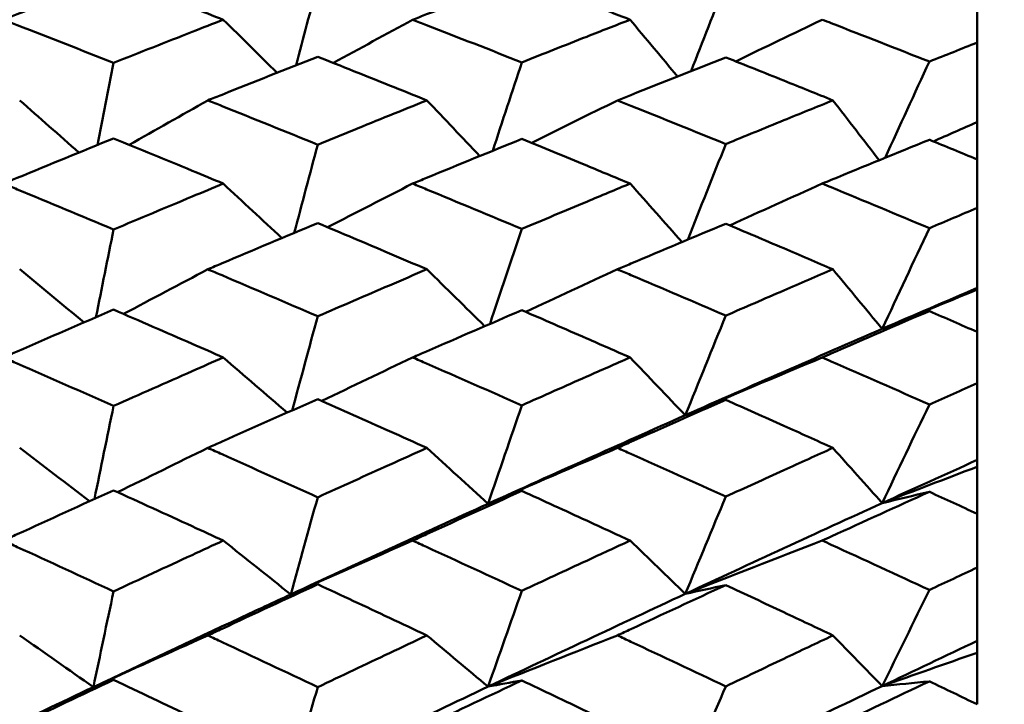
# Model space of a CAD drawing. Header units: millimetres. Extents: x 563 to 2732, y 83 to 2094.
# Tile 17 of 74: x 868.44 to 873.78, y 239.09 to 242.8. Entities that reach past the tile are written whole.
import ezdxf

# ---------------------------------------------------------------- set-up
doc = ezdxf.new("R2010")
doc.units = ezdxf.units.MM
doc.header["$LTSCALE"] = 10
doc.layers.add('Widoczne (ISO)', color=7, linetype='Continuous', lineweight=50)

msp = doc.modelspace()

# ---------------------------------------------------------------- linework, layer by layer
at = {"layer": 'Widoczne (ISO)'}
for p, q in [((873.6363, 242.6762), (873.6363, 242.9231)), ((873.6363, 242.6762), (873.6363, 242.2452)), ((873.6363, 242.2452), (873.6363, 242.0427)), ((873.6363, 241.7798), (873.6363, 242.0427)), ((873.6363, 241.7798), (873.6363, 241.3461)), ((873.6363, 241.3461), (873.6363, 241.337)), ((873.6363, 241.337), (873.6363, 241.1078)), ((873.6363, 240.8299), (873.6363, 241.1078)), ((873.6363, 240.8299), (873.6363, 240.4136)), ((873.6363, 240.4136), (873.6363, 240.3769)), ((873.6363, 240.3769), (873.6363, 240.122)), ((873.6363, 239.8302), (873.6363, 240.122)), ((873.6363, 239.8302), (873.6363, 239.4329)), ((873.6363, 239.4329), (873.6363, 239.3689)), ((873.6363, 239.3689), (873.6363, 239.0892))]:
    msp.add_line(p, q, dxfattribs=at)
msp.add_circle((836.6039, 228.2209), 50, dxfattribs=at)
for points, knots in [([(868.9509, 243.03), (868.7768, 242.9638), (868.6028, 242.897), (868.4035, 242.8199), (868.3782, 242.8101), (868.3529, 242.8002)], [0.01556037, 0.01556037, 0.01556037, 0.01556037, 0.07555527, 0.07555527, 0.08428623, 0.08428623, 0.08428623, 0.08428623]), ([(869.5464, 242.8002), (869.4899, 242.8222), (869.4334, 242.8442), (869.2349, 242.9211), (869.0929, 242.9757), (868.9509, 243.03)], [0.04208868, 0.04208868, 0.04208868, 0.04208868, 0.06158988, 0.06158988, 0.11059803, 0.11059803, 0.11059803, 0.11059803]), ([(871.1659, 243.0274), (870.9937, 242.962), (870.8215, 242.896), (870.6241, 242.8198), (870.5988, 242.81), (870.5736, 242.8002)], [0.02530969, 0.02530969, 0.02530969, 0.02530969, 0.08465152, 0.08465152, 0.09334823, 0.09334823, 0.09334823, 0.09334823]), ([(871.7533, 242.8002), (871.6749, 242.8309), (871.5964, 242.8614), (871.4006, 242.9372), (871.2833, 242.9825), (871.1659, 243.0274)], [0.03448054, 0.03448054, 0.03448054, 0.03448054, 0.06157222, 0.06157222, 0.10209717, 0.10209717, 0.10209717, 0.10209717]), ([(868.3529, 242.8002), (868.3781, 242.7904), (868.4034, 242.7806), (868.6027, 242.7031), (868.7768, 242.635), (868.9509, 242.5663)], [0.06686277, 0.06686277, 0.06686277, 0.06686277, 0.07557848, 0.07557848, 0.13558897, 0.13558897, 0.13558897, 0.13558897]), ([(868.9509, 242.5663), (869.0929, 242.6226), (869.2348, 242.6785), (869.4333, 242.7562), (869.4899, 242.7782), (869.5464, 242.8002)], [0.01259731, 0.01259731, 0.01259731, 0.01259731, 0.06159863, 0.06159863, 0.08110666, 0.08110666, 0.08110666, 0.08110666]), ([(870.5736, 242.8002), (870.5987, 242.7905), (870.6239, 242.7808), (870.8213, 242.7042), (870.9936, 242.6368), (871.1659, 242.569)], [0.07597559, 0.07597559, 0.07597559, 0.07597559, 0.08464777, 0.08464777, 0.14401425, 0.14401425, 0.14401425, 0.14401425]), ([(871.1659, 242.569), (871.2832, 242.6156), (871.4006, 242.6619), (871.5964, 242.7389), (871.6749, 242.7696), (871.7533, 242.8002)], [0.02104899, 0.02104899, 0.02104899, 0.02104899, 0.0615671, 0.0615671, 0.08866561, 0.08866561, 0.08866561, 0.08866561]), ([(872.796, 242.8002), (872.8122, 242.794), (872.8285, 242.7877), (873.0222, 242.7125), (873.1996, 242.6431), (873.377, 242.5732)], [0.0853813, 0.0853813, 0.0853813, 0.0853813, 0.09097809, 0.09097809, 0.15214536, 0.15214536, 0.15214536, 0.15214536]), ([(873.377, 242.5732), (873.3776, 242.5734), (873.3781, 242.5736), (873.4645, 242.6081), (873.5504, 242.6422), (873.6363, 242.6762)], [0.02951568, 0.02951568, 0.02951568, 0.02951568, 0.02969929, 0.02969929, 0.05939589, 0.05939589, 0.05939589, 0.05939589]), ([(870.0584, 242.5993), (869.8854, 242.5313), (869.7124, 242.4628), (869.5138, 242.3835), (869.4882, 242.3732), (869.4626, 242.363)], [0.02053386, 0.02053386, 0.02053386, 0.02053386, 0.08016461, 0.08016461, 0.08898694, 0.08898694, 0.08898694, 0.08898694]), ([(870.6506, 242.363), (870.5829, 242.3902), (870.5153, 242.4174), (870.3179, 242.4964), (870.1882, 242.548), (870.0584, 242.5993)], [0.03825175, 0.03825175, 0.03825175, 0.03825175, 0.06160817, 0.06160817, 0.10638617, 0.10638617, 0.10638617, 0.10638617]), ([(872.2724, 242.5959), (872.1009, 242.5285), (871.9293, 242.4605), (871.7335, 242.3824), (871.7093, 242.3727), (871.685, 242.363)], [0.02983351, 0.02983351, 0.02983351, 0.02983351, 0.0889495, 0.0889495, 0.09731113, 0.09731113, 0.09731113, 0.09731113]), ([(872.8537, 242.363), (872.7648, 242.3989), (872.6759, 242.4347), (872.4821, 242.5124), (872.3773, 242.5543), (872.2724, 242.5959)], [0.03078053, 0.03078053, 0.03078053, 0.03078053, 0.06149921, 0.06149921, 0.09773041, 0.09773041, 0.09773041, 0.09773041]), ([(869.4626, 242.363), (869.4881, 242.3528), (869.5137, 242.3426), (869.7123, 242.2629), (869.8853, 242.1931), (870.0584, 242.1227)], [0.07138254, 0.07138254, 0.07138254, 0.07138254, 0.08018544, 0.08018544, 0.13983561, 0.13983561, 0.13983561, 0.13983561]), ([(870.0584, 242.1227), (870.1881, 242.1758), (870.3178, 242.2285), (870.5152, 242.3084), (870.5829, 242.3358), (870.6506, 242.363)], [0.01681985, 0.01681985, 0.01681985, 0.01681985, 0.06159108, 0.06159108, 0.08495433, 0.08495433, 0.08495433, 0.08495433]), ([(871.685, 242.363), (871.7092, 242.3533), (871.7333, 242.3437), (871.9291, 242.2652), (872.1008, 242.196), (872.2724, 242.1262)], [0.0806421, 0.0806421, 0.0806421, 0.0806421, 0.08897282, 0.08897282, 0.14811965, 0.14811965, 0.14811965, 0.14811965]), ([(872.2724, 242.1262), (872.3772, 242.1692), (872.4821, 242.2121), (872.6759, 242.291), (872.7648, 242.3271), (872.8537, 242.363)], [0.02528165, 0.02528165, 0.02528165, 0.02528165, 0.06150593, 0.06150593, 0.09223152, 0.09223152, 0.09223152, 0.09223152]), ([(868.9509, 242.1567), (868.7768, 242.0861), (868.6028, 242.0149), (868.4035, 241.9327), (868.3782, 241.9223), (868.3529, 241.9118)], [0.01556037, 0.01556037, 0.01556037, 0.01556037, 0.07555527, 0.07555527, 0.08428623, 0.08428623, 0.08428623, 0.08428623]), ([(869.5464, 241.9118), (869.4899, 241.9352), (869.4334, 241.9586), (869.2349, 242.0405), (869.0929, 242.0988), (868.9509, 242.1567)], [0.04208868, 0.04208868, 0.04208868, 0.04208868, 0.06158988, 0.06158988, 0.11059803, 0.11059803, 0.11059803, 0.11059803]), ([(871.1659, 242.154), (870.9937, 242.0841), (870.8215, 242.0138), (870.6241, 241.9326), (870.5988, 241.9222), (870.5736, 241.9118)], [0.02530969, 0.02530969, 0.02530969, 0.02530969, 0.08465152, 0.08465152, 0.09334823, 0.09334823, 0.09334823, 0.09334823]), ([(871.7533, 241.9118), (871.6749, 241.9444), (871.5964, 241.9769), (871.4006, 242.0578), (871.2833, 242.106), (871.1659, 242.154)], [0.03448054, 0.03448054, 0.03448054, 0.03448054, 0.06157222, 0.06157222, 0.10209717, 0.10209717, 0.10209717, 0.10209717]), ([(873.377, 242.1497), (873.1997, 242.0776), (873.0224, 242.0051), (872.8287, 241.9253), (872.8124, 241.9186), (872.796, 241.9118)], [0.0297954, 0.0297954, 0.0297954, 0.0297954, 0.09092493, 0.09092493, 0.09655955, 0.09655955, 0.09655955, 0.09655955]), ([(873.6363, 242.0427), (873.5504, 242.0783), (873.4645, 242.1137), (873.3781, 242.1492), (873.3776, 242.1495), (873.377, 242.1497)], [0, 0, 0, 0, 0.02969567, 0.02969567, 0.02988021, 0.02988021, 0.02988021, 0.02988021]), ([(868.3529, 241.9118), (868.3781, 241.9014), (868.4034, 241.8909), (868.6027, 241.8084), (868.7768, 241.7359), (868.9509, 241.663)], [0.06686277, 0.06686277, 0.06686277, 0.06686277, 0.07557848, 0.07557848, 0.13558897, 0.13558897, 0.13558897, 0.13558897]), ([(868.9509, 241.663), (869.0929, 241.7227), (869.2348, 241.7822), (869.4333, 241.8649), (869.4899, 241.8884), (869.5464, 241.9118)], [0.01259731, 0.01259731, 0.01259731, 0.01259731, 0.06159863, 0.06159863, 0.08110666, 0.08110666, 0.08110666, 0.08110666]), ([(870.5736, 241.9118), (870.5987, 241.9014), (870.6239, 241.8911), (870.8213, 241.8095), (870.9936, 241.7379), (871.1659, 241.6658)], [0.07597559, 0.07597559, 0.07597559, 0.07597559, 0.08464777, 0.08464777, 0.14401425, 0.14401425, 0.14401425, 0.14401425]), ([(871.1659, 241.6658), (871.2832, 241.7153), (871.4006, 241.7646), (871.5964, 241.8465), (871.6749, 241.8792), (871.7533, 241.9118)], [0.02104899, 0.02104899, 0.02104899, 0.02104899, 0.0615671, 0.0615671, 0.08866561, 0.08866561, 0.08866561, 0.08866561]), ([(872.796, 241.9118), (872.8122, 241.9051), (872.8285, 241.8984), (873.0222, 241.8184), (873.1996, 241.7446), (873.377, 241.6702)], [0.0853813, 0.0853813, 0.0853813, 0.0853813, 0.09097809, 0.09097809, 0.15214536, 0.15214536, 0.15214536, 0.15214536]), ([(873.377, 241.6702), (873.3776, 241.6705), (873.3781, 241.6707), (873.4645, 241.7073), (873.5504, 241.7436), (873.6363, 241.7798)], [0.02951568, 0.02951568, 0.02951568, 0.02951568, 0.02969929, 0.02969929, 0.05939589, 0.05939589, 0.05939589, 0.05939589]), ([(870.0584, 241.698), (869.8854, 241.6257), (869.7124, 241.5529), (869.5138, 241.4688), (869.4882, 241.458), (869.4626, 241.4471)], [0.02053386, 0.02053386, 0.02053386, 0.02053386, 0.08016461, 0.08016461, 0.08898694, 0.08898694, 0.08898694, 0.08898694]), ([(870.6506, 241.4471), (870.5829, 241.476), (870.5153, 241.5048), (870.3179, 241.5887), (870.1882, 241.6435), (870.0584, 241.698)], [0.03825175, 0.03825175, 0.03825175, 0.03825175, 0.06160817, 0.06160817, 0.10638617, 0.10638617, 0.10638617, 0.10638617]), ([(872.2724, 241.6944), (872.1009, 241.6227), (871.9293, 241.5506), (871.7335, 241.4677), (871.7093, 241.4574), (871.685, 241.4471)], [0.02983351, 0.02983351, 0.02983351, 0.02983351, 0.0889495, 0.0889495, 0.09731113, 0.09731113, 0.09731113, 0.09731113]), ([(872.8537, 241.4471), (872.7648, 241.4852), (872.6759, 241.5232), (872.4821, 241.6057), (872.3773, 241.6502), (872.2724, 241.6944)], [0.03078053, 0.03078053, 0.03078053, 0.03078053, 0.06149921, 0.06149921, 0.09773041, 0.09773041, 0.09773041, 0.09773041]), ([(869.4626, 241.4471), (869.4881, 241.4363), (869.5137, 241.4254), (869.7123, 241.341), (869.8853, 241.2669), (870.0584, 241.1924)], [0.07138254, 0.07138254, 0.07138254, 0.07138254, 0.08018544, 0.08018544, 0.13983561, 0.13983561, 0.13983561, 0.13983561]), ([(870.0584, 241.1924), (870.1881, 241.2486), (870.3178, 241.3045), (870.5152, 241.3892), (870.5829, 241.4182), (870.6506, 241.4471)], [0.01681985, 0.01681985, 0.01681985, 0.01681985, 0.06159108, 0.06159108, 0.08495433, 0.08495433, 0.08495433, 0.08495433]), ([(871.685, 241.4471), (871.7092, 241.4369), (871.7333, 241.4266), (871.9291, 241.3434), (872.1008, 241.27), (872.2724, 241.1962)], [0.0806421, 0.0806421, 0.0806421, 0.0806421, 0.08897282, 0.08897282, 0.14811965, 0.14811965, 0.14811965, 0.14811965]), ([(872.2724, 241.1962), (872.3772, 241.2417), (872.4821, 241.2871), (872.6759, 241.3707), (872.7648, 241.409), (872.8537, 241.4471)], [0.02528165, 0.02528165, 0.02528165, 0.02528165, 0.06150593, 0.06150593, 0.09223152, 0.09223152, 0.09223152, 0.09223152]), ([(868.9509, 241.2285), (868.7768, 241.1536), (868.6028, 241.0783), (868.4035, 240.9915), (868.3782, 240.9804), (868.3529, 240.9694)], [0.01556037, 0.01556037, 0.01556037, 0.01556037, 0.07555527, 0.07555527, 0.08428623, 0.08428623, 0.08428623, 0.08428623]), ([(869.5464, 240.9694), (869.4899, 240.9941), (869.4334, 241.0188), (869.2349, 241.1055), (869.0929, 241.1671), (868.9509, 241.2285)], [0.04208868, 0.04208868, 0.04208868, 0.04208868, 0.06158988, 0.06158988, 0.11059803, 0.11059803, 0.11059803, 0.11059803]), ([(871.1659, 241.2256), (870.9937, 241.1516), (870.8215, 241.0772), (870.6241, 240.9913), (870.5988, 240.9803), (870.5736, 240.9694)], [0.02530969, 0.02530969, 0.02530969, 0.02530969, 0.08465152, 0.08465152, 0.09334823, 0.09334823, 0.09334823, 0.09334823]), ([(871.7533, 240.9694), (871.6749, 241.0038), (871.5964, 241.0382), (871.4006, 241.1237), (871.2833, 241.1748), (871.1659, 241.2256)], [0.03448054, 0.03448054, 0.03448054, 0.03448054, 0.06157222, 0.06157222, 0.10209717, 0.10209717, 0.10209717, 0.10209717]), ([(873.377, 241.221), (873.1997, 241.1447), (873.0224, 241.0679), (872.8287, 240.9836), (872.8124, 240.9765), (872.796, 240.9694)], [0.0297954, 0.0297954, 0.0297954, 0.0297954, 0.09092493, 0.09092493, 0.09655955, 0.09655955, 0.09655955, 0.09655955]), ([(873.6363, 241.1078), (873.5504, 241.1454), (873.4645, 241.1829), (873.3781, 241.2205), (873.3776, 241.2208), (873.377, 241.221)], [0, 0, 0, 0, 0.02969567, 0.02969567, 0.02988021, 0.02988021, 0.02988021, 0.02988021]), ([(868.3529, 240.9694), (868.3781, 240.9583), (868.4034, 240.9473), (868.6027, 240.8601), (868.7768, 240.7835), (868.9509, 240.7066)], [0.06686277, 0.06686277, 0.06686277, 0.06686277, 0.07557848, 0.07557848, 0.13558897, 0.13558897, 0.13558897, 0.13558897]), ([(868.9509, 240.7066), (869.0929, 240.7696), (869.2348, 240.8324), (869.4333, 240.9198), (869.4899, 240.9446), (869.5464, 240.9694)], [0.01259731, 0.01259731, 0.01259731, 0.01259731, 0.06159863, 0.06159863, 0.08110666, 0.08110666, 0.08110666, 0.08110666]), ([(870.5736, 240.9694), (870.5987, 240.9584), (870.6239, 240.9474), (870.8213, 240.8613), (870.9936, 240.7856), (871.1659, 240.7096)], [0.07597559, 0.07597559, 0.07597559, 0.07597559, 0.08464777, 0.08464777, 0.14401425, 0.14401425, 0.14401425, 0.14401425]), ([(871.1659, 240.7096), (871.2832, 240.7618), (871.4006, 240.8138), (871.5964, 240.9003), (871.6749, 240.9349), (871.7533, 240.9694)], [0.02104899, 0.02104899, 0.02104899, 0.02104899, 0.0615671, 0.0615671, 0.08866561, 0.08866561, 0.08866561, 0.08866561]), ([(872.796, 240.9694), (872.8122, 240.9623), (872.8285, 240.9552), (873.0222, 240.8706), (873.1996, 240.7927), (873.377, 240.7142)], [0.0853813, 0.0853813, 0.0853813, 0.0853813, 0.09097809, 0.09097809, 0.15214536, 0.15214536, 0.15214536, 0.15214536]), ([(873.377, 240.7142), (873.3776, 240.7145), (873.3781, 240.7147), (873.4645, 240.7534), (873.5504, 240.7917), (873.6363, 240.8299)], [0.02951568, 0.02951568, 0.02951568, 0.02951568, 0.02969929, 0.02969929, 0.05939589, 0.05939589, 0.05939589, 0.05939589]), ([(870.0584, 240.7436), (869.8854, 240.6673), (869.7124, 240.5905), (869.5138, 240.5019), (869.4882, 240.4905), (869.4626, 240.479)], [0.02053386, 0.02053386, 0.02053386, 0.02053386, 0.08016461, 0.08016461, 0.08898694, 0.08898694, 0.08898694, 0.08898694]), ([(870.6506, 240.479), (870.5829, 240.5094), (870.5153, 240.5398), (870.3179, 240.6282), (870.1882, 240.686), (870.0584, 240.7436)], [0.03825175, 0.03825175, 0.03825175, 0.03825175, 0.06160817, 0.06160817, 0.10638617, 0.10638617, 0.10638617, 0.10638617]), ([(872.2724, 240.7397), (872.1009, 240.6641), (871.9293, 240.588), (871.7335, 240.5007), (871.7093, 240.4899), (871.685, 240.479)], [0.02983351, 0.02983351, 0.02983351, 0.02983351, 0.0889495, 0.0889495, 0.09731113, 0.09731113, 0.09731113, 0.09731113]), ([(872.8537, 240.479), (872.7648, 240.5192), (872.6759, 240.5592), (872.4821, 240.6462), (872.3773, 240.693), (872.2724, 240.7397)], [0.03078053, 0.03078053, 0.03078053, 0.03078053, 0.06149921, 0.06149921, 0.09773041, 0.09773041, 0.09773041, 0.09773041]), ([(869.4626, 240.479), (869.4881, 240.4676), (869.5137, 240.4562), (869.7123, 240.3672), (869.8853, 240.2893), (870.0584, 240.211)], [0.07138254, 0.07138254, 0.07138254, 0.07138254, 0.08018544, 0.08018544, 0.13983561, 0.13983561, 0.13983561, 0.13983561]), ([(870.0584, 240.211), (870.1881, 240.2701), (870.3178, 240.3289), (870.5152, 240.4181), (870.5829, 240.4486), (870.6506, 240.479)], [0.01681985, 0.01681985, 0.01681985, 0.01681985, 0.06159108, 0.06159108, 0.08495433, 0.08495433, 0.08495433, 0.08495433]), ([(871.685, 240.479), (871.7092, 240.4682), (871.7333, 240.4574), (871.9291, 240.3698), (872.1008, 240.2926), (872.2724, 240.2149)], [0.0806421, 0.0806421, 0.0806421, 0.0806421, 0.08897282, 0.08897282, 0.14811965, 0.14811965, 0.14811965, 0.14811965]), ([(872.2724, 240.2149), (872.3772, 240.2628), (872.4821, 240.3106), (872.6759, 240.3986), (872.7648, 240.4388), (872.8537, 240.479)], [0.02528165, 0.02528165, 0.02528165, 0.02528165, 0.06150593, 0.06150593, 0.09223152, 0.09223152, 0.09223152, 0.09223152]), ([(868.9509, 240.2489), (868.7768, 240.1702), (868.6028, 240.091), (868.4035, 239.9998), (868.3782, 239.9882), (868.3529, 239.9766)], [0.01556037, 0.01556037, 0.01556037, 0.01556037, 0.07555527, 0.07555527, 0.08428623, 0.08428623, 0.08428623, 0.08428623]), ([(869.5464, 239.9766), (869.4899, 240.0026), (869.4334, 240.0285), (869.2349, 240.1196), (869.0929, 240.1844), (868.9509, 240.2489)], [0.04208868, 0.04208868, 0.04208868, 0.04208868, 0.06158988, 0.06158988, 0.11059803, 0.11059803, 0.11059803, 0.11059803]), ([(871.1659, 240.2458), (870.9937, 240.168), (870.8215, 240.0898), (870.6241, 239.9997), (870.5988, 239.9881), (870.5736, 239.9766)], [0.02530969, 0.02530969, 0.02530969, 0.02530969, 0.08465152, 0.08465152, 0.09334823, 0.09334823, 0.09334823, 0.09334823]), ([(871.7533, 239.9766), (871.6749, 240.0128), (871.5964, 240.0489), (871.4006, 240.1387), (871.2833, 240.1924), (871.1659, 240.2458)], [0.03448054, 0.03448054, 0.03448054, 0.03448054, 0.06157222, 0.06157222, 0.10209717, 0.10209717, 0.10209717, 0.10209717]), ([(873.377, 240.241), (873.1997, 240.1608), (873.0224, 240.0801), (872.8287, 239.9915), (872.8124, 239.9841), (872.796, 239.9766)], [0.0297954, 0.0297954, 0.0297954, 0.0297954, 0.09092493, 0.09092493, 0.09655955, 0.09655955, 0.09655955, 0.09655955]), ([(873.6363, 240.122), (873.5504, 240.1615), (873.4645, 240.201), (873.3781, 240.2405), (873.3776, 240.2408), (873.377, 240.241)], [0, 0, 0, 0, 0.02969567, 0.02969567, 0.02988021, 0.02988021, 0.02988021, 0.02988021]), ([(868.3529, 239.9766), (868.3781, 239.965), (868.4034, 239.9534), (868.6027, 239.8619), (868.7768, 239.7816), (868.9509, 239.7009)], [0.06686277, 0.06686277, 0.06686277, 0.06686277, 0.07557848, 0.07557848, 0.13558897, 0.13558897, 0.13558897, 0.13558897]), ([(868.9509, 239.7009), (869.0929, 239.767), (869.2348, 239.8329), (869.4333, 239.9245), (869.4899, 239.9506), (869.5464, 239.9766)], [0.01259731, 0.01259731, 0.01259731, 0.01259731, 0.06159863, 0.06159863, 0.08110666, 0.08110666, 0.08110666, 0.08110666]), ([(870.5736, 239.9766), (870.5987, 239.9651), (870.6239, 239.9535), (870.8213, 239.8631), (870.9936, 239.7838), (871.1659, 239.704)], [0.07597559, 0.07597559, 0.07597559, 0.07597559, 0.08464777, 0.08464777, 0.14401425, 0.14401425, 0.14401425, 0.14401425]), ([(871.1659, 239.704), (871.2832, 239.7588), (871.4006, 239.8133), (871.5964, 239.9041), (871.6749, 239.9404), (871.7533, 239.9766)], [0.02104899, 0.02104899, 0.02104899, 0.02104899, 0.0615671, 0.0615671, 0.08866561, 0.08866561, 0.08866561, 0.08866561]), ([(872.796, 239.9766), (872.8122, 239.9691), (872.8285, 239.9617), (873.0222, 239.873), (873.1996, 239.7912), (873.377, 239.7089)], [0.0853813, 0.0853813, 0.0853813, 0.0853813, 0.09097809, 0.09097809, 0.15214536, 0.15214536, 0.15214536, 0.15214536]), ([(873.377, 239.7089), (873.3776, 239.7092), (873.3781, 239.7094), (873.4645, 239.75), (873.5504, 239.7901), (873.6363, 239.8302)], [0.02951568, 0.02951568, 0.02951568, 0.02951568, 0.02969929, 0.02969929, 0.05939589, 0.05939589, 0.05939589, 0.05939589]), ([(870.0584, 239.7397), (869.8854, 239.6597), (869.7124, 239.5793), (869.5138, 239.4865), (869.4882, 239.4745), (869.4626, 239.4625)], [0.02053386, 0.02053386, 0.02053386, 0.02053386, 0.08016461, 0.08016461, 0.08898694, 0.08898694, 0.08898694, 0.08898694]), ([(870.6506, 239.4625), (870.5829, 239.4944), (870.5153, 239.5262), (870.3179, 239.6187), (870.1882, 239.6793), (870.0584, 239.7397)], [0.03825175, 0.03825175, 0.03825175, 0.03825175, 0.06160817, 0.06160817, 0.10638617, 0.10638617, 0.10638617, 0.10638617]), ([(872.2724, 239.7357), (872.1009, 239.6564), (871.9293, 239.5767), (871.7335, 239.4852), (871.7093, 239.4739), (871.685, 239.4625)], [0.02983351, 0.02983351, 0.02983351, 0.02983351, 0.0889495, 0.0889495, 0.09731113, 0.09731113, 0.09731113, 0.09731113]), ([(872.8537, 239.4625), (872.7648, 239.5046), (872.6759, 239.5465), (872.4821, 239.6376), (872.3773, 239.6867), (872.2724, 239.7357)], [0.03078053, 0.03078053, 0.03078053, 0.03078053, 0.06149921, 0.06149921, 0.09773041, 0.09773041, 0.09773041, 0.09773041]), ([(868.8414, 239.1827), (869.1064, 239.3083), (869.3714, 239.433), (869.7283, 239.5995), (869.8202, 239.6423), (869.9122, 239.6849)], [0.3692784, 0.3692784, 0.3692784, 0.3692784, 0.4608442, 0.4608442, 0.492629, 0.492629, 0.492629, 0.492629]), ([(869.4626, 239.4625), (869.4881, 239.4506), (869.5137, 239.4386), (869.7123, 239.3456), (869.8853, 239.2641), (870.0584, 239.1822)], [0.07138254, 0.07138254, 0.07138254, 0.07138254, 0.08018544, 0.08018544, 0.13983561, 0.13983561, 0.13983561, 0.13983561]), ([(870.0584, 239.1822), (870.1881, 239.2439), (870.3178, 239.3055), (870.5152, 239.3987), (870.5829, 239.4307), (870.6506, 239.4625)], [0.01681985, 0.01681985, 0.01681985, 0.01681985, 0.06159108, 0.06159108, 0.08495433, 0.08495433, 0.08495433, 0.08495433]), ([(871.685, 239.4625), (871.7092, 239.4512), (871.7333, 239.4399), (871.9291, 239.3482), (872.1008, 239.2675), (872.2724, 239.1863)], [0.0806421, 0.0806421, 0.0806421, 0.0806421, 0.08897282, 0.08897282, 0.14811965, 0.14811965, 0.14811965, 0.14811965]), ([(872.2724, 239.1863), (872.3772, 239.2364), (872.4821, 239.2863), (872.6759, 239.3783), (872.7648, 239.4205), (872.8537, 239.4625)], [0.02528165, 0.02528165, 0.02528165, 0.02528165, 0.06150593, 0.06150593, 0.09223152, 0.09223152, 0.09223152, 0.09223152]), ([(868.9509, 239.2218), (868.7768, 239.1396), (868.6028, 239.0568), (868.4035, 238.9616), (868.3782, 238.9495), (868.3529, 238.9374)], [0.01556037, 0.01556037, 0.01556037, 0.01556037, 0.07555527, 0.07555527, 0.08428623, 0.08428623, 0.08428623, 0.08428623]), ([(869.5464, 238.9374), (869.4899, 238.9645), (869.4334, 238.9916), (869.2349, 239.0867), (869.0929, 239.1544), (868.9509, 239.2218)], [0.04208868, 0.04208868, 0.04208868, 0.04208868, 0.06158988, 0.06158988, 0.11059803, 0.11059803, 0.11059803, 0.11059803]), ([(871.1659, 239.2186), (870.9937, 239.1373), (870.8215, 239.0556), (870.6241, 238.9615), (870.5988, 238.9495), (870.5736, 238.9374)], [0.02530969, 0.02530969, 0.02530969, 0.02530969, 0.08465152, 0.08465152, 0.09334823, 0.09334823, 0.09334823, 0.09334823]), ([(871.7533, 238.9374), (871.6749, 238.9752), (871.5964, 239.0129), (871.4006, 239.1067), (871.2833, 239.1628), (871.1659, 239.2186)], [0.03448054, 0.03448054, 0.03448054, 0.03448054, 0.06157222, 0.06157222, 0.10209717, 0.10209717, 0.10209717, 0.10209717]), ([(873.377, 239.2136), (873.1997, 239.1297), (873.0224, 239.0455), (872.8287, 238.953), (872.8124, 238.9452), (872.796, 238.9374)], [0.0297954, 0.0297954, 0.0297954, 0.0297954, 0.09092493, 0.09092493, 0.09655955, 0.09655955, 0.09655955, 0.09655955]), ([(873.6363, 239.0892), (873.5504, 239.1305), (873.4645, 239.1717), (873.3781, 239.2131), (873.3776, 239.2134), (873.377, 239.2136)], [0, 0, 0, 0, 0.02969567, 0.02969567, 0.02988021, 0.02988021, 0.02988021, 0.02988021])]:
    msp.add_open_spline(points, degree=3, knots=knots, dxfattribs=at)
for points in [[(869.9423, 242.5536), (869.981, 242.7017), (870.0197, 242.8499), (870.0584, 242.9981)], [(872.0841, 242.5216), (872.1468, 242.6816), (872.2096, 242.8415), (872.2724, 243.0014)], [(869.5464, 242.8002), (869.6436, 242.7043), (869.7408, 242.6083), (869.8378, 242.5123)], [(870.5736, 242.8002), (870.43, 242.7223), (870.2866, 242.6441), (870.1435, 242.5656)], [(871.7533, 242.8002), (871.8392, 242.6977), (871.925, 242.5952), (872.0106, 242.4926)], [(872.796, 242.8002), (872.6391, 242.7253), (872.4825, 242.65), (872.3262, 242.5745)], [(868.8631, 242.121), (868.8923, 242.2695), (868.9216, 242.4179), (868.9509, 242.5663)], [(871.008, 242.0898), (871.0606, 242.2495), (871.1133, 242.4093), (871.1659, 242.569)], [(873.1365, 242.0516), (873.2167, 242.2255), (873.2968, 242.3993), (873.377, 242.5732)], [(868.4416, 242.363), (868.5489, 242.2688), (868.656, 242.1746), (868.7629, 242.0802)], [(869.4626, 242.363), (869.3202, 242.2829), (869.1781, 242.2025), (869.0362, 242.1219)], [(870.6506, 242.363), (870.7465, 242.2625), (870.8422, 242.1619), (870.9379, 242.0612)], [(871.685, 242.363), (871.5296, 242.2863), (871.3744, 242.2093), (871.2195, 242.132)], [(872.8537, 242.363), (872.9375, 242.2549), (873.0212, 242.1468), (873.1047, 242.0386)], [(873.6363, 242.2452), (873.5571, 242.2105), (873.4779, 242.1756), (873.3988, 242.1407)], [(869.9315, 241.6449), (869.9738, 241.8042), (870.0161, 241.9634), (870.0584, 242.1227)], [(872.0657, 241.6078), (872.1346, 241.7806), (872.2035, 241.9534), (872.2724, 242.1262)], [(869.5464, 241.9118), (869.6525, 241.8135), (869.7585, 241.7152), (869.8643, 241.6167)], [(870.5736, 241.9118), (870.4195, 241.8333), (870.2657, 241.7545), (870.1122, 241.6754)], [(871.7533, 241.9118), (871.8475, 241.8063), (871.9415, 241.7007), (872.0354, 241.5951)], [(872.796, 241.9118), (872.6284, 241.8366), (872.4611, 241.7611), (872.2941, 241.6853)], [(873.1209, 241.1242), (873.2062, 241.3062), (873.2916, 241.4882), (873.377, 241.6702)], [(868.8553, 241.1873), (868.8872, 241.3459), (868.919, 241.5044), (868.9509, 241.663)], [(870.9933, 241.1513), (871.0508, 241.3228), (871.1083, 241.4943), (871.1659, 241.6658)], [(868.4416, 241.4471), (868.5582, 241.3513), (868.6746, 241.2555), (868.7909, 241.1595)], [(869.4626, 241.4471), (869.3098, 241.3667), (869.1573, 241.286), (869.0051, 241.2051)], [(870.6506, 241.4471), (870.7553, 241.3444), (870.8599, 241.2416), (870.9643, 241.1388)], [(871.685, 241.4471), (871.5189, 241.3704), (871.3531, 241.2934), (871.1876, 241.2162)], [(872.8537, 241.4471), (872.9429, 241.3395), (873.0319, 241.2319), (873.1209, 241.1242)], [(873.1209, 241.1242), (873.2927, 241.1986), (873.4646, 241.2726), (873.6363, 241.3461)], [(873.6363, 241.337), (873.4642, 241.2664), (873.2924, 241.1954), (873.1209, 241.1242)], [(869.9202, 240.6825), (869.9663, 240.8525), (870.0123, 241.0225), (870.0584, 241.1924)], [(872.0528, 240.6561), (872.126, 240.8361), (872.1992, 241.0161), (872.2724, 241.1962)], [(873.1209, 241.1242), (873.2062, 241.1566), (873.2916, 241.1888), (873.377, 241.221)], [(872.0528, 240.6561), (872.409, 240.8141), (872.765, 240.9701), (873.1209, 241.1242)], [(869.5464, 240.9694), (869.6619, 240.8697), (869.7773, 240.77), (869.8924, 240.6702)], [(870.5736, 240.9694), (870.4088, 240.8911), (870.2444, 240.8126), (870.0803, 240.7339)], [(871.7533, 240.9694), (871.8533, 240.865), (871.9531, 240.7606), (872.0528, 240.6561)], [(872.796, 240.9694), (872.5476, 240.8656), (872.2999, 240.7612), (872.0528, 240.6561)], [(870.983, 240.1762), (871.0439, 240.354), (871.1049, 240.5318), (871.1659, 240.7096)], [(872.0528, 240.6561), (872.126, 240.6841), (872.1992, 240.7119), (872.2724, 240.7397)], [(873.1209, 240.1798), (873.2062, 240.3579), (873.2916, 240.5361), (873.377, 240.7142)], [(868.8471, 240.2019), (868.8817, 240.3701), (868.9163, 240.5383), (868.9509, 240.7066)], [(870.983, 240.1762), (871.3396, 240.3381), (871.6963, 240.498), (872.0528, 240.6561)], [(868.4416, 240.479), (868.5681, 240.3827), (868.6944, 240.2863), (868.8205, 240.1898)], [(869.4626, 240.479), (869.2991, 240.3992), (869.1358, 240.3192), (868.973, 240.2389)], [(870.6506, 240.479), (870.7615, 240.3781), (870.8723, 240.2772), (870.983, 240.1762)], [(871.685, 240.479), (871.4504, 240.3786), (871.2164, 240.2777), (870.983, 240.1762)], [(872.8537, 240.479), (872.9429, 240.3793), (873.0319, 240.2795), (873.1209, 240.1798)], [(873.1209, 240.1798), (873.2927, 240.2581), (873.4646, 240.336), (873.6363, 240.4136)], [(873.6363, 240.3769), (873.4642, 240.3115), (873.2924, 240.2458), (873.1209, 240.1798)], [(870.983, 240.1762), (871.0439, 240.1995), (871.1049, 240.2227), (871.1659, 240.2458)], [(873.1209, 240.1798), (873.2062, 240.2003), (873.2916, 240.2207), (873.377, 240.241)], [(869.9122, 239.6849), (869.9609, 239.8603), (870.0097, 240.0356), (870.0584, 240.211)], [(869.9122, 239.6849), (870.2691, 239.8505), (870.626, 240.0143), (870.983, 240.1762)], [(872.0528, 239.6878), (872.126, 239.8635), (872.1992, 240.0392), (872.2724, 240.2149)], [(872.0528, 239.6878), (872.409, 239.8535), (872.765, 240.0175), (873.1209, 240.1798)], [(869.5464, 239.9766), (869.6685, 239.8794), (869.7905, 239.7822), (869.9122, 239.6849)], [(870.5736, 239.9766), (870.3526, 239.8798), (870.1321, 239.7826), (869.9122, 239.6849)], [(871.7533, 239.9766), (871.8533, 239.8804), (871.9531, 239.7841), (872.0528, 239.6878)], [(872.796, 239.9766), (872.5476, 239.8809), (872.2999, 239.7846), (872.0528, 239.6878)], [(868.8414, 239.1827), (868.8779, 239.3554), (868.9144, 239.5282), (868.9509, 239.7009)], [(869.9122, 239.6849), (869.9609, 239.7032), (870.0097, 239.7215), (870.0584, 239.7397)], [(870.983, 239.1849), (871.0439, 239.3579), (871.1049, 239.531), (871.1659, 239.704)], [(872.0528, 239.6878), (872.126, 239.7038), (872.1992, 239.7198), (872.2724, 239.7357)], [(873.1209, 239.1881), (873.2062, 239.3617), (873.2916, 239.5353), (873.377, 239.7089)], [(870.983, 239.1849), (871.3396, 239.3542), (871.6963, 239.5218), (872.0528, 239.6878)], [(868.4416, 239.4625), (868.5751, 239.3694), (868.7083, 239.2761), (868.8414, 239.1827)], [(869.4626, 239.4625), (869.255, 239.3696), (869.0479, 239.2764), (868.8414, 239.1827)], [(870.6506, 239.4625), (870.7615, 239.37), (870.8723, 239.2775), (870.983, 239.1849)], [(871.685, 239.4625), (871.4504, 239.3705), (871.2164, 239.2779), (870.983, 239.1849)], [(872.8537, 239.4625), (872.9429, 239.3711), (873.0319, 239.2796), (873.1209, 239.1881)], [(873.1209, 239.1881), (873.2927, 239.2701), (873.4646, 239.3517), (873.6363, 239.4329)], [(873.6363, 239.3689), (873.4642, 239.3089), (873.2924, 239.2486), (873.1209, 239.1881)], [(868.8414, 239.1827), (868.8779, 239.1958), (868.9144, 239.2088), (868.9509, 239.2218)], [(870.983, 239.1849), (871.0439, 239.1962), (871.1049, 239.2074), (871.1659, 239.2186)], [(873.1209, 239.1881), (873.2062, 239.1967), (873.2916, 239.2052), (873.377, 239.2136)], [(867.7712, 238.67), (868.1279, 238.8427), (868.4847, 239.0136), (868.8414, 239.1827)], [(869.9122, 238.6716), (870.2691, 238.8443), (870.626, 239.0154), (870.983, 239.1849)], [(869.9122, 238.6716), (869.9609, 238.8418), (870.0097, 239.012), (870.0584, 239.1822)], [(872.0528, 238.6741), (872.409, 238.847), (872.765, 239.0184), (873.1209, 239.1881)], [(872.0528, 238.6741), (872.126, 238.8448), (872.1992, 239.0156), (872.2724, 239.1863)]]:
    msp.add_open_spline(points, degree=3, dxfattribs=at)

doc.saveas('drawing.dxf')
